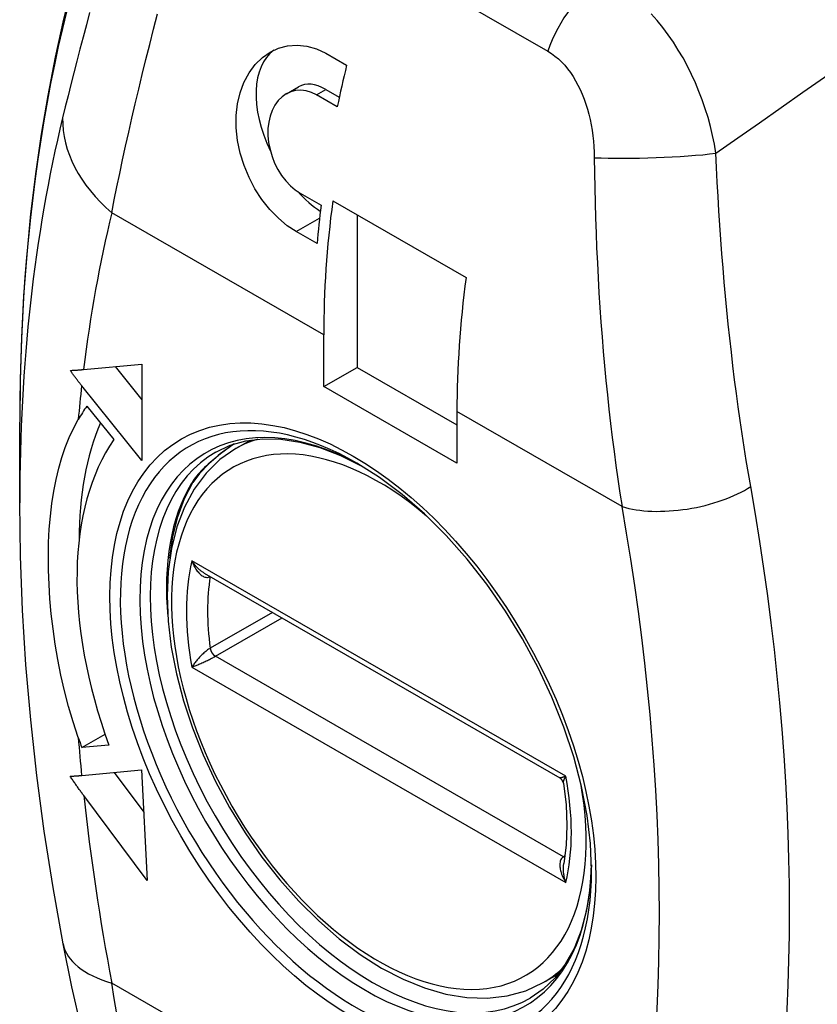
# Model space of a CAD drawing. Header units: inches. Extents: x 50.3 to 59, y 17.7 to 29.7.
# Tile 4 of 10: x 54.243 to 54.776, y 20.658 to 21.316. Entities that reach past the tile are written whole.
import ezdxf

# ---------------------------------------------------------------- set-up
doc = ezdxf.new("R2010")
doc.units = ezdxf.units.IN
doc.header["$MEASUREMENT"] = 0
doc.layers.add('Visible Edges(ANSI)', color=7, linetype='Continuous', lineweight=25)
doc.layers.add('Visible Tangent Edges(ANSI)', color=7, linetype='Continuous', lineweight=25)

msp = doc.modelspace()

# ---------------------------------------------------------------- linework, layer by layer
at = {"layer": 'Visible Edges(ANSI)'}
for p, q in [((54.44762, 21.29378), (54.46154, 21.28576)), ((54.42128, 21.26672), (54.42946, 21.27143)), ((54.45534, 21.25805), (54.44142, 21.26607)), ((54.44763, 21.26964), (54.45668, 21.26443)), ((54.43056, 21.20027), (54.44448, 21.19225)), ((54.45232, 21.19519), (54.5414, 21.14389)), ((54.46851, 21.18586), (54.46851, 21.08381)), ((54.4418, 21.16657), (54.42788, 21.17458)), ((54.44624, 21.07099), (54.44624, 21.10559)), ((54.28571, 21.08237), (54.32466, 21.08594)), ((54.32466, 21.08594), (54.32466, 21.02156)), ((54.30679, 21.0843), (54.32466, 21.06208)), ((54.44624, 21.07099), (54.46851, 21.08381)), ((54.46851, 21.08381), (54.53533, 21.04534)), ((54.32466, 21.02156), (54.28445, 21.07157)), ((54.53533, 21.01969), (54.44624, 21.07099)), ((54.28792, 21.05795), (54.30601, 21.03547)), ((54.53533, 21.05429), (54.53533, 21.01969)), ((54.24302, 20.99329), (54.24302, 21.04722)), ((54.3874, 21.02948), (54.3974, 21.03524)), ((54.36628, 20.94632), (54.60414, 20.80934)), ((54.28455, 20.82955), (54.30008, 20.8385)), ((54.30264, 20.83121), (54.28455, 20.82955)), ((54.28445, 20.81096), (54.32455, 20.81464)), ((54.30614, 20.81295), (54.32598, 20.78639)), ((54.32455, 20.81464), (54.32828, 20.74065)), ((54.32828, 20.74065), (54.28584, 20.79748)), ((54.593, 20.67245), (54.603, 20.6782))]:
    msp.add_line(p, q, dxfattribs=at)
at = {"layer": 'Visible Edges(ANSI)', "flags": 128}
for points in [[(54.31827, 21.45828), (54.30914, 21.43586), (54.30059, 21.41294), (54.29264, 21.38953), (54.28528, 21.36565), (54.27852, 21.34131), (54.27234, 21.31652), (54.26676, 21.29131), (54.26176, 21.26567), (54.25736, 21.23964), (54.25355, 21.21321), (54.25033, 21.18641), (54.24769, 21.15924), (54.24564, 21.13173), (54.24418, 21.10387), (54.24331, 21.0757), (54.24302, 21.04722)], [(54.42788, 21.17458), (54.4219, 21.17854), (54.41595, 21.18351), (54.41023, 21.1894), (54.40497, 21.19607), (54.40029, 21.20327), (54.39633, 21.21077), (54.39305, 21.21867), (54.39044, 21.22701), (54.38865, 21.23556), (54.38778, 21.24407), (54.3878, 21.25229), (54.38866, 21.26), (54.39037, 21.26731), (54.39295, 21.27428), (54.39634, 21.28066), (54.40049, 21.28624), (54.40524, 21.29089), (54.41039, 21.29452), (54.41598, 21.29715), (54.42208, 21.29879), (54.4285, 21.2993), (54.43503, 21.29859), (54.44148, 21.29671), (54.44762, 21.29378)], [(54.44142, 21.26607), (54.43804, 21.26769), (54.43451, 21.26875), (54.43095, 21.26917), (54.42747, 21.26893), (54.42417, 21.26806), (54.42116, 21.26665), (54.41839, 21.26467), (54.41584, 21.26213), (54.41361, 21.25907), (54.41179, 21.25556), (54.41041, 21.25171), (54.40949, 21.24768), (54.40901, 21.24342), (54.40899, 21.23886), (54.40943, 21.23415), (54.41036, 21.2294), (54.41173, 21.22477), (54.41346, 21.22038), (54.41557, 21.21621), (54.41807, 21.2122), (54.42091, 21.20849), (54.42401, 21.20521), (54.42727, 21.20245), (54.43056, 21.20027)], [(54.27688, 21.08177), (54.27724, 21.08178), (54.2776, 21.0818), (54.27796, 21.08182), (54.27833, 21.08183), (54.27869, 21.08185), (54.27905, 21.08187), (54.27942, 21.08189), (54.27979, 21.08191), (54.28015, 21.08194), (54.28052, 21.08196), (54.28089, 21.08198), (54.28126, 21.08201), (54.28163, 21.08203), (54.282, 21.08206), (54.28237, 21.08209), (54.28274, 21.08212), (54.28311, 21.08215), (54.28348, 21.08217), (54.28385, 21.0822), (54.28423, 21.08224), (54.2846, 21.08227), (54.28497, 21.0823), (54.28534, 21.08233), (54.28571, 21.08237)], [(54.28445, 21.07157), (54.28412, 21.07197), (54.2838, 21.07237), (54.28348, 21.07278), (54.28316, 21.07318), (54.28284, 21.07359), (54.28252, 21.07401), (54.2822, 21.07442), (54.28188, 21.07484), (54.28157, 21.07526), (54.28125, 21.07568), (54.28093, 21.0761), (54.28061, 21.07652), (54.2803, 21.07695), (54.27998, 21.07738), (54.27967, 21.07781), (54.27935, 21.07824), (54.27904, 21.07868), (54.27873, 21.07911), (54.27842, 21.07955), (54.27811, 21.07999), (54.2778, 21.08043), (54.27749, 21.08088), (54.27718, 21.08132), (54.27688, 21.08177)], [(54.28215, 20.83629), (54.27874, 20.8467), (54.27569, 20.85714), (54.27298, 20.86759), (54.2706, 20.87802), (54.26854, 20.88841), (54.26679, 20.89871), (54.26533, 20.90892), (54.26416, 20.91901), (54.26327, 20.92896), (54.26264, 20.93872), (54.26228, 20.94829), (54.26219, 20.95765), (54.26236, 20.96679), (54.26281, 20.97572), (54.26352, 20.98441), (54.26451, 20.99287), (54.26577, 21.00106), (54.2673, 21.00889), (54.26909, 21.01638), (54.27115, 21.02352), (54.27349, 21.03034), (54.2761, 21.03683), (54.27899, 21.04301), (54.28215, 21.04888)], [(54.37411, 21.02717), (54.3837, 21.03168), (54.39416, 21.03466), (54.40547, 21.03606), (54.41757, 21.03582), (54.43037, 21.03389), (54.44375, 21.03025), (54.45757, 21.0249), (54.47166, 21.01785)], [(54.3874, 21.02948), (54.37687, 21.02215), (54.36758, 21.01309), (54.35965, 21.00244), (54.35316, 20.99038), (54.34811, 20.97708), (54.3445, 20.96267), (54.34234, 20.9473), (54.34161, 20.9311), (54.34228, 20.91421), (54.34434, 20.89678), (54.34775, 20.87895), (54.35247, 20.86089), (54.35845, 20.84274), (54.36564, 20.82467), (54.37396, 20.80685), (54.38334, 20.78943), (54.3937, 20.77257), (54.40494, 20.75642), (54.41696, 20.74114), (54.42965, 20.72685), (54.44291, 20.7137), (54.45661, 20.70181), (54.47066, 20.69128), (54.48493, 20.68222), (54.49931, 20.67473), (54.51369, 20.66888), (54.52796, 20.66476), (54.542, 20.66245), (54.55569, 20.66202), (54.56887, 20.66353), (54.58138, 20.66701), (54.593, 20.67245)], [(54.38645, 21.03264), (54.37736, 21.02602), (54.36944, 21.01937), (54.36311, 21.0129), (54.35871, 21.00693)], [(54.62527, 20.74734), (54.62452, 20.76536), (54.62228, 20.78416), (54.61856, 20.80355), (54.61337, 20.82333), (54.60678, 20.84329), (54.59884, 20.86323), (54.58963, 20.88294), (54.57923, 20.90223), (54.56777, 20.9209), (54.55534, 20.93877), (54.54208, 20.95564), (54.52813, 20.97136), (54.51362, 20.98578), (54.49872, 20.99873), (54.48358, 21.01011), (54.46838, 21.0198)], [(54.34342, 20.95634), (54.34548, 20.97069), (54.34875, 20.98398), (54.35318, 20.99609), (54.35871, 21.00693)], [(54.27206, 20.69828), (54.26531, 20.73607), (54.25944, 20.77366), (54.25446, 20.81101), (54.25036, 20.84809), (54.24716, 20.8849), (54.24486, 20.92138), (54.24348, 20.95752), (54.24302, 20.99329)], [(54.27678, 20.81048), (54.27709, 20.81049), (54.2774, 20.8105), (54.27771, 20.81051), (54.27803, 20.81052), (54.27834, 20.81054), (54.27866, 20.81055), (54.27897, 20.81057), (54.27929, 20.81058), (54.27961, 20.8106), (54.27992, 20.81062), (54.28024, 20.81064), (54.28056, 20.81066), (54.28088, 20.81068), (54.28121, 20.8107), (54.28153, 20.81072), (54.28185, 20.81075), (54.28217, 20.81077), (54.2825, 20.8108), (54.28282, 20.81082), (54.28315, 20.81085), (54.28347, 20.81088), (54.28379, 20.8109), (54.28412, 20.81093), (54.28445, 20.81096)], [(54.28584, 20.79748), (54.28546, 20.798), (54.28508, 20.79851), (54.2847, 20.79903), (54.28432, 20.79955), (54.28394, 20.80007), (54.28356, 20.8006), (54.28318, 20.80113), (54.2828, 20.80166), (54.28242, 20.80219), (54.28204, 20.80273), (54.28166, 20.80327), (54.28128, 20.80381), (54.2809, 20.80435), (54.28052, 20.8049), (54.28014, 20.80544), (54.27977, 20.80599), (54.27939, 20.80655), (54.27902, 20.8071), (54.27864, 20.80766), (54.27827, 20.80822), (54.27789, 20.80878), (54.27752, 20.80934), (54.27715, 20.80991), (54.27678, 20.81048)], [(54.60652, 20.80588), (54.60574, 20.80785), (54.60414, 20.80934)], [(54.60652, 20.80588), (54.60827, 20.7914), (54.60889, 20.77753), (54.60839, 20.76442), (54.6068, 20.7522)], [(54.62524, 20.75116), (54.62426, 20.73543), (54.62196, 20.7208), (54.61839, 20.7074), (54.61363, 20.69536), (54.60776, 20.68478), (54.60088, 20.6757), (54.59305, 20.66814), (54.58433, 20.66211)], [(54.33321, 20.496), (54.32388, 20.51718), (54.31502, 20.53965), (54.3066, 20.56338), (54.29863, 20.58837), (54.29116, 20.61448), (54.28423, 20.64156), (54.27786, 20.66953), (54.27206, 20.69828)]]:
    msp.add_lwpolyline(points, dxfattribs=at)
at = {"layer": 'Visible Edges(ANSI)'}
for centre, major_axis, start_param, end_param in [((54.44763, 21.23987), (-0.03291, 0.05715), 0.055352, 1.440516), ((54.89873, 21.37417), (-0.32425, -0.56307), 5.183286, 5.230698), ((54.44763, 21.23987), (-0.01817, 0.03156), 5.499721, 6.283185), ((54.44763, 21.23987), (0.03291, -0.05715), 5.086085, 5.421649), ((54.89873, 21.37417), (-0.32425, -0.56307), 5.345321, 5.391141), ((54.90569, 21.37017), (0.32425, 0.56307), 2.19146, 2.354261), ((54.99478, 21.31887), (-0.32425, -0.56307), 5.333052, 5.495853), ((54.46573, 20.83687), (-0.1449, 0.25162), 0.263733, 0.323023), ((54.488, 20.8497), (0.1449, -0.25162), 3.553686, 3.926806), ((54.46573, 20.83687), (-0.13016, 0.22603), 0.263733, 1.273186), ((54.46573, 20.83687), (-0.1449, 0.25162), 1.25164, 1.277026)]:
    msp.add_ellipse(centre, major_axis=major_axis, ratio=0.578093, start_param=start_param, end_param=end_param, dxfattribs=at)
at = {"layer": 'Visible Tangent Edges(ANSI)'}
for p, q in [((54.36423, 21.42866), (54.59613, 21.29512)), ((54.44142, 21.26607), (54.44763, 21.26964)), ((54.44624, 21.10559), (54.30459, 21.18716)), ((54.42788, 21.17458), (54.44347, 21.18356)), ((54.64573, 20.99071), (54.53533, 21.05429)), ((54.6081, 20.81046), (54.35816, 20.95439)), ((54.37036, 20.94394), (54.37038, 20.94396)), ((54.412, 20.91999), (54.37036, 20.89601)), ((54.37384, 20.89061), (54.41843, 20.91629)), ((54.60656, 20.7566), (54.37384, 20.89061)), ((54.35816, 20.88332), (54.6081, 20.73939)), ((54.60759, 20.75719), (54.60656, 20.7566)), ((54.64573, 20.47572), (54.30459, 20.67217))]:
    msp.add_line(p, q, dxfattribs=at)
at = {"layer": 'Visible Tangent Edges(ANSI)', "flags": 128}
for points in [[(54.28979, 21.32103), (54.28758, 21.31274), (54.28541, 21.30456), (54.28329, 21.2965), (54.28123, 21.28855), (54.27921, 21.28071), (54.27725, 21.27299), (54.27535, 21.2654), (54.2735, 21.25792), (54.2717, 21.25057)], [(54.30459, 21.18716), (54.30628, 21.19578), (54.30805, 21.20455), (54.3099, 21.21346), (54.31183, 21.22251), (54.31384, 21.23169), (54.31592, 21.24102), (54.31808, 21.25048), (54.32032, 21.26007), (54.32262, 21.26979), (54.325, 21.27964), (54.32744, 21.28961), (54.32995, 21.2997), (54.33253, 21.30991), (54.33516, 21.32023)], [(54.70847, 21.22699), (54.70744, 21.23295), (54.70622, 21.23892), (54.70479, 21.24488), (54.70316, 21.25082), (54.70135, 21.25672), (54.69933, 21.26257), (54.69713, 21.26836), (54.69474, 21.27407), (54.69217, 21.2797), (54.6894, 21.28523), (54.68644, 21.29067), (54.68331, 21.29598), (54.68, 21.30116), (54.67652, 21.30618), (54.67288, 21.31103), (54.66909, 21.31569), (54.66514, 21.32014)], [(54.70847, 21.22699), (54.72299, 21.23717), (54.73751, 21.24735), (54.75203, 21.25753), (54.76655, 21.26771), (54.78106, 21.27789), (54.79558, 21.28807), (54.8101, 21.29826), (54.82462, 21.30844), (54.83913, 21.31862)], [(54.59613, 21.29512), (54.59852, 21.29363), (54.60084, 21.29194), (54.6031, 21.29006), (54.60527, 21.28801), (54.60734, 21.28579), (54.60932, 21.28342), (54.61121, 21.2809), (54.61299, 21.27824), (54.61467, 21.27545), (54.61624, 21.27253), (54.61772, 21.2695), (54.61908, 21.26637), (54.62035, 21.26314), (54.6215, 21.25983), (54.62254, 21.25645), (54.62348, 21.25301), (54.6243, 21.24951), (54.62502, 21.24595), (54.62564, 21.24236), (54.62615, 21.23872), (54.62655, 21.23506), (54.62685, 21.23138), (54.62704, 21.22769), (54.62713, 21.224)], [(54.73169, 21.00415), (54.73019, 21.01283), (54.72873, 21.0216), (54.72732, 21.03043), (54.72596, 21.03934), (54.72464, 21.04831), (54.72337, 21.05734), (54.72215, 21.06642), (54.72097, 21.07557), (54.71984, 21.08475), (54.71875, 21.09399), (54.71772, 21.10327), (54.71673, 21.11259), (54.71578, 21.12195), (54.71489, 21.13135), (54.71404, 21.14079), (54.71323, 21.15027), (54.71247, 21.15978), (54.71176, 21.16932), (54.7111, 21.17889), (54.71048, 21.18848), (54.7099, 21.19809), (54.70938, 21.20771), (54.7089, 21.21735), (54.70847, 21.22699)], [(54.62713, 21.224), (54.62725, 21.2139), (54.62743, 21.20381), (54.62766, 21.19374), (54.62795, 21.18368), (54.6283, 21.17363), (54.62871, 21.16362), (54.62917, 21.15363), (54.62968, 21.14367), (54.63026, 21.13374), (54.63089, 21.12386), (54.63157, 21.11402), (54.63231, 21.10422), (54.63311, 21.09446), (54.63397, 21.08475), (54.63489, 21.07508), (54.63586, 21.06546), (54.63689, 21.05589), (54.63798, 21.04638), (54.63913, 21.03693), (54.64033, 21.02754), (54.64159, 21.01822), (54.64292, 21.00897), (54.64429, 20.9998), (54.64573, 20.99071)], [(54.38638, 21.03262), (54.38478, 21.03151), (54.38319, 21.03039), (54.38164, 21.02928), (54.38011, 21.02816), (54.37861, 21.02704), (54.37714, 21.02591), (54.3757, 21.02478), (54.37429, 21.02365), (54.37292, 21.02252), (54.37158, 21.02138), (54.37028, 21.02025), (54.36902, 21.01912), (54.36781, 21.01798), (54.36663, 21.01685), (54.3655, 21.01572), (54.36441, 21.01459), (54.36337, 21.01347), (54.36238, 21.01235), (54.36144, 21.01124), (54.36056, 21.01013), (54.35973, 21.00904), (54.35895, 21.00795), (54.35824, 21.00688), (54.35758, 21.00583)], [(54.36628, 20.94632), (54.36588, 20.94655), (54.36549, 20.9468), (54.36511, 20.94705), (54.36473, 20.94732), (54.36435, 20.9476), (54.36397, 20.94789), (54.36361, 20.94819), (54.36324, 20.94849), (54.36288, 20.94881), (54.36252, 20.94913), (54.36217, 20.94947), (54.36183, 20.94981), (54.36149, 20.95015), (54.36115, 20.95051), (54.36083, 20.95087), (54.3605, 20.95124), (54.36019, 20.95161), (54.35988, 20.952), (54.35957, 20.95238), (54.35928, 20.95277), (54.35899, 20.95317), (54.3587, 20.95357), (54.35843, 20.95398), (54.35816, 20.95439)], [(54.35816, 20.95439), (54.35846, 20.95357), (54.35879, 20.95275), (54.35914, 20.95196), (54.35951, 20.95118), (54.35991, 20.95043), (54.36033, 20.94969), (54.36077, 20.94898), (54.36123, 20.9483), (54.36171, 20.94764), (54.36222, 20.94702), (54.36274, 20.94643), (54.36328, 20.94588), (54.36384, 20.94537), (54.36441, 20.94491), (54.365, 20.94451), (54.3656, 20.94415), (54.3662, 20.94386), (54.36682, 20.94364), (54.36743, 20.94348), (54.36804, 20.94341), (54.36865, 20.94341), (54.36924, 20.9435), (54.36981, 20.94368), (54.37036, 20.94394)], [(54.37036, 20.89601), (54.36981, 20.89568), (54.36924, 20.8953), (54.36865, 20.89488), (54.36804, 20.89443), (54.36743, 20.89394), (54.36682, 20.89343), (54.3662, 20.89289), (54.3656, 20.89234), (54.365, 20.89177), (54.36441, 20.8912), (54.36384, 20.89062), (54.36328, 20.89003), (54.36274, 20.88944), (54.36222, 20.88885), (54.36171, 20.88827), (54.36123, 20.88768), (54.36077, 20.88711), (54.36033, 20.88654), (54.35991, 20.88598), (54.35951, 20.88542), (54.35914, 20.88488), (54.35879, 20.88435), (54.35846, 20.88383), (54.35816, 20.88332)], [(54.35816, 20.88332), (54.35866, 20.88353), (54.35919, 20.88375), (54.35974, 20.88398), (54.36032, 20.88422), (54.36091, 20.88447), (54.36153, 20.88473), (54.36216, 20.88501), (54.36281, 20.88529), (54.36348, 20.88558), (54.36417, 20.88589), (54.36487, 20.8862), (54.36558, 20.88652), (54.3663, 20.88685), (54.36704, 20.88718), (54.36777, 20.88752), (54.3685, 20.88787), (54.36924, 20.88822), (54.36996, 20.88858), (54.37068, 20.88893), (54.37137, 20.88928), (54.37204, 20.88963), (54.37268, 20.88997), (54.37329, 20.8903), (54.37384, 20.89061)], [(54.6081, 20.81046), (54.60784, 20.81035), (54.60758, 20.81025), (54.60734, 20.81016), (54.6071, 20.81006), (54.60686, 20.80998), (54.60664, 20.8099), (54.60642, 20.80982), (54.60621, 20.80975), (54.60601, 20.80968), (54.60582, 20.80962), (54.60563, 20.80956), (54.60546, 20.80951), (54.60529, 20.80946), (54.60514, 20.80942), (54.60499, 20.80939), (54.60485, 20.80936), (54.60472, 20.80933), (54.60461, 20.80932), (54.6045, 20.80931), (54.60441, 20.8093), (54.60432, 20.8093), (54.60425, 20.80931), (54.60419, 20.80932), (54.60414, 20.80934)], [(54.60652, 20.80588), (54.60651, 20.80601), (54.6065, 20.80614), (54.6065, 20.80628), (54.60651, 20.80643), (54.60652, 20.80658), (54.60655, 20.80674), (54.60658, 20.8069), (54.60662, 20.80708), (54.60666, 20.80725), (54.60671, 20.80743), (54.60677, 20.80762), (54.60684, 20.80781), (54.60691, 20.80801), (54.60699, 20.80821), (54.60707, 20.80842), (54.60716, 20.80863), (54.60726, 20.80884), (54.60736, 20.80906), (54.60747, 20.80929), (54.60758, 20.80951), (54.6077, 20.80974), (54.60783, 20.80998), (54.60796, 20.81022), (54.6081, 20.81046)], [(54.60656, 20.7566), (54.60605, 20.75625), (54.6056, 20.75584), (54.60521, 20.75535), (54.60488, 20.75481), (54.6046, 20.75422), (54.60439, 20.75358), (54.60424, 20.7529), (54.60413, 20.75218), (54.60409, 20.75144), (54.60409, 20.75067), (54.60414, 20.74989), (54.60424, 20.74909), (54.60437, 20.74827), (54.60455, 20.74746), (54.60477, 20.74664), (54.60502, 20.74582), (54.6053, 20.74499), (54.60561, 20.74417), (54.60596, 20.74336), (54.60633, 20.74254), (54.60674, 20.74174), (54.60717, 20.74094), (54.60762, 20.74016), (54.6081, 20.73939)], [(54.6081, 20.73939), (54.60793, 20.7399), (54.60777, 20.74041), (54.60761, 20.74094), (54.60747, 20.74146), (54.60733, 20.74199), (54.60721, 20.74252), (54.60709, 20.74306), (54.60698, 20.7436), (54.60689, 20.74414), (54.6068, 20.74468), (54.60673, 20.74523), (54.60666, 20.74578), (54.6066, 20.74632), (54.60656, 20.74687), (54.60653, 20.74741), (54.60651, 20.74796), (54.6065, 20.7485), (54.6065, 20.74904), (54.60652, 20.74958), (54.60655, 20.75012), (54.60659, 20.75065), (54.60664, 20.75118), (54.60671, 20.75169), (54.6068, 20.7522)], [(54.30805, 20.65147), (54.30628, 20.66177), (54.30459, 20.67217)]]:
    msp.add_lwpolyline(points, dxfattribs=at)
at = {"layer": 'Visible Tangent Edges(ANSI)'}
for centre, major_axis, ratio, start_param, end_param in [((55.28177, 20.44905), (-0.73308, 1.27302), 0.578093, 0.411234, 0.787332), ((54.63393, 21.29637), (0.02947, 0.05118), 0.578093, 0.783464, 1.915421), ((55.23494, 20.42208), (0.70004, -1.21564), 0.578093, 3.687859, 3.928925), ((54.3881, 21.23526), (-0.11479, 0.02781), 0.697223, 0.152692, 0.93809), ((54.66617, 21.22938), (0.05902, 0.00198), 0.092057, 3.98636, 5.508165), ((55.21048, 20.408), (-0.65836, 1.14326), 0.578093, 0.546266, 0.65545), ((55.21048, 20.408), (-0.65836, 1.14326), 0.578093, 0.666225, 0.688616), ((54.4743, 20.8418), (-0.10655, 0.18503), 0.578093, 5.51725, 10.190713), ((54.46777, 20.83804), (0.11116, -0.19303), 0.578093, 2.354261, 7.070517), ((54.48313, 20.84689), (0.09781, -0.16985), 0.578093, 2.1256, 7.299178), ((54.4902, 20.85096), (-0.1028, 0.17852), 0.578093, 6.149189, 6.283185), ((54.47922, 20.84464), (0.10511, -0.18253), 0.578093, 3.141593, 6.283185), ((54.35449, 21.00945), (0.00423, -0.00252), 0.776291, 5.873041, 6.283185), ((54.49009, 20.8509), (-0.10511, 0.18253), 0.578093, 0.313138, 0.89923), ((54.68749, 21.01476), (0.05816, 0.01026), 0.433501, 3.838049, 5.496112), ((53.7107, 21.32395), (-0.73891, 1.28314), 0.578093, 3.705559, 4.15229), ((53.6653, 21.29781), (0.70955, -1.23216), 0.578093, 0.563966, 1.010698), ((54.48313, 20.84689), (0.09082, -0.15772), 0.578093, 3.687778, 4.170071), ((54.4902, 20.85096), (-0.08583, 0.14905), 0.578093, 0.616049, 0.958615), ((54.37384, 20.94124), (0.0025, -0.00433), 0.578093, 3.75096, 3.757642), ((54.37384, 20.8947), (0.0025, -0.00433), 0.578093, 4.100207, 5.499721), ((55.21048, 20.408), (-0.65836, 1.14326), 0.578093, 0.886048, 0.908439), ((54.48313, 20.84689), (-0.09082, 0.15772), 0.578093, 3.687778, 4.170071), ((55.21048, 20.408), (-0.65836, 1.14326), 0.578093, 0.920283, 1.028398), ((54.60656, 20.76068), (-0.0025, 0.00433), 0.578093, 2.358128, 2.614499), ((54.3881, 20.72026), (-0.11605, -0.02198), 0.421198, 0, 0.691107), ((54.4902, 20.85096), (0.1028, -0.17852), 0.578093, 0, 0.133996)]:
    msp.add_ellipse(centre, major_axis=major_axis, ratio=ratio, start_param=start_param, end_param=end_param, dxfattribs=at)
msp.add_ellipse((54.46573, 20.83687), major_axis=(0.11463, -0.19906), ratio=0.578093, dxfattribs=at)

doc.saveas('drawing.dxf')
